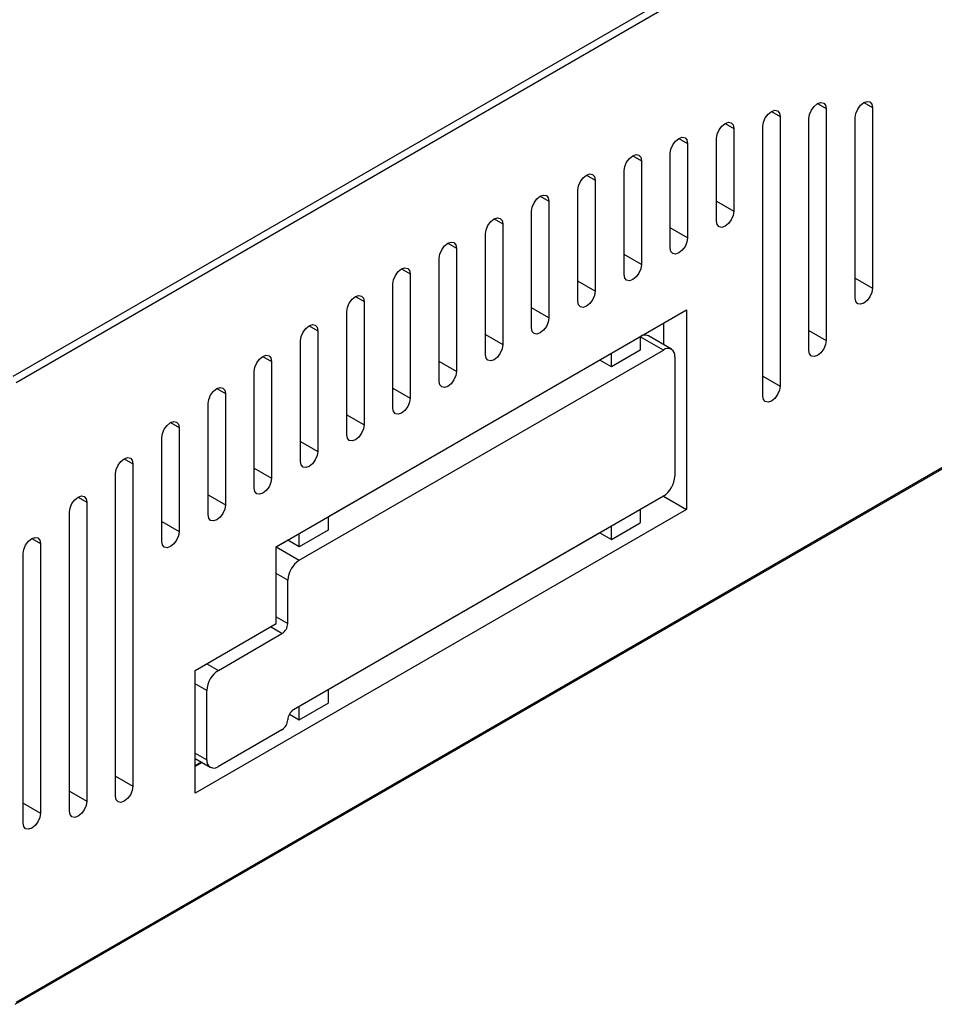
# Model space of a CAD drawing. Header units: millimetres. Extents: x 0 to 629, y 0 to 486.
# Tile 21 of 23: x 501 to 557, y 281 to 341. Entities that reach past the tile are written whole.
import ezdxf

# ---------------------------------------------------------------- set-up
doc = ezdxf.new("R2010")
doc.units = ezdxf.units.MM
doc.header["$LTSCALE"] = 2.25

msp = doc.modelspace()

# ---------------------------------------------------------------- linework, layer by layer
for p, q in [((556.469, 351.836), (500.183, 319.343)), ((556.681, 351.468), (500.396, 318.975)), ((552.262, 336.108), (552.792, 335.802)), ((546.605, 335.565), (547.135, 335.259)), ((549.433, 336.042), (549.964, 335.736)), ((549.964, 335.736), (549.964, 321.558)), ((552.792, 335.802), (552.792, 324.757)), ((547.135, 335.259), (547.135, 318.769)), ((548.903, 320.945), (548.903, 335.124)), ((551.731, 324.145), (551.731, 335.19)), ((543.776, 334.833), (544.307, 334.527)), ((544.307, 334.527), (544.307, 329.464)), ((546.075, 318.157), (546.075, 334.646)), ((540.948, 333.918), (541.478, 333.612)), ((543.246, 328.852), (543.246, 333.915)), ((541.478, 333.612), (541.478, 327.831)), ((538.12, 332.857), (538.65, 332.551)), ((538.65, 332.551), (538.65, 326.198)), ((540.418, 327.219), (540.418, 333)), ((537.589, 325.586), (537.589, 331.939)), ((535.291, 331.673), (535.822, 331.366)), ((535.822, 331.366), (535.822, 324.565)), ((534.761, 323.953), (534.761, 330.754)), ((532.463, 330.38), (532.993, 330.074)), ((532.993, 330.074), (532.993, 322.933)), ((543.246, 330.076), (544.307, 329.464)), ((531.933, 322.32), (531.933, 329.462)), ((500.333, 280.951), (583.843, 329.159)), ((500.396, 281.088), (583.905, 329.297)), ((529.634, 328.989), (530.165, 328.683)), ((530.165, 328.683), (530.165, 321.3)), ((541.478, 327.831), (540.418, 328.443)), ((529.104, 320.687), (529.104, 328.071)), ((526.806, 327.505), (527.336, 327.199)), ((527.336, 327.199), (527.336, 319.667)), ((526.276, 319.055), (526.276, 326.586)), ((538.65, 326.198), (537.589, 326.811)), ((523.977, 325.931), (524.508, 325.625)), ((524.508, 325.625), (524.508, 318.034)), ((551.731, 325.37), (552.792, 324.757)), ((523.447, 317.422), (523.447, 325.012)), ((535.822, 324.565), (534.761, 325.178)), ((521.149, 324.239), (521.679, 323.933)), ((521.679, 323.933), (521.679, 316.401)), ((532.993, 322.933), (531.933, 323.545)), ((516.305, 308.93), (541.408, 323.422)), ((520.619, 315.789), (520.619, 323.321)), ((541.408, 323.422), (541.408, 311.214)), ((518.321, 322.458), (518.851, 322.152)), ((539.994, 322.605), (539.994, 321.31)), ((518.851, 322.152), (518.851, 314.769)), ((529.104, 321.912), (530.165, 321.3)), ((539.994, 320.972), (538.579, 321.789)), ((538.579, 321.789), (538.579, 320.972)), ((540.493, 321.022), (539.079, 321.838)), ((548.903, 322.17), (549.964, 321.558)), ((517.79, 314.156), (517.79, 321.539)), ((515.492, 320.583), (516.023, 320.277)), ((517.72, 308.114), (539.994, 320.972)), ((538.579, 320.972), (536.812, 319.952)), ((536.812, 319.952), (536.812, 320.768)), ((540.701, 320.564), (540.701, 313.256)), ((516.023, 320.277), (516.023, 313.136)), ((536.104, 320.36), (519.487, 310.767)), ((527.336, 319.667), (526.276, 320.279)), ((536.812, 319.952), (536.104, 320.36)), ((536.104, 320.36), (536.104, 320.36)), ((514.962, 312.523), (514.962, 319.665)), ((546.075, 319.382), (547.135, 318.769)), ((512.664, 318.61), (513.194, 318.304)), ((523.447, 318.646), (524.508, 318.034)), ((513.194, 318.304), (513.194, 311.503)), ((512.134, 310.891), (512.134, 317.692)), ((520.619, 317.014), (521.679, 316.401)), ((509.835, 316.529), (510.366, 316.223)), ((510.366, 316.223), (510.366, 309.87)), ((509.305, 309.258), (509.305, 315.61)), ((517.79, 315.381), (518.851, 314.769)), ((507.007, 314.325), (507.537, 314.018)), ((507.537, 314.018), (507.537, 294.291)), ((506.477, 293.678), (506.477, 313.406)), ((514.962, 313.748), (516.023, 313.136)), ((512.134, 312.115), (513.194, 311.503)), ((539.994, 312.031), (517.366, 298.969)), ((539.994, 312.031), (538.579, 311.214)), ((539.994, 312.031), (541.408, 311.214)), ((539.994, 312.031), (539.994, 312.031)), ((504.178, 311.974), (504.709, 311.668)), ((504.709, 311.668), (504.709, 293.376)), ((503.648, 292.763), (503.648, 311.056)), ((541.408, 311.214), (511.356, 293.866)), ((538.579, 311.215), (538.579, 310.398)), ((509.305, 310.482), (510.366, 309.87)), ((519.487, 310.767), (519.487, 309.951)), ((536.812, 309.378), (538.579, 310.398)), ((536.812, 309.378), (536.812, 310.194)), ((519.487, 309.951), (517.72, 308.93)), ((517.72, 308.93), (517.72, 309.747)), ((536.104, 309.786), (519.487, 300.193)), ((536.104, 309.786), (536.812, 309.378)), ((536.104, 309.786), (536.104, 309.786)), ((501.35, 309.44), (501.88, 309.134)), ((501.88, 309.134), (501.88, 292.644)), ((517.013, 309.338), (516.305, 308.93)), ((517.013, 309.339), (517.013, 309.338)), ((517.72, 308.93), (517.013, 309.338)), ((500.82, 292.032), (500.82, 308.521)), ((516.305, 304.235), (516.305, 308.93)), ((516.305, 308.93), (517.72, 308.114)), ((517.013, 306.889), (516.305, 307.297)), ((517.013, 304.235), (517.013, 306.889)), ((511.356, 301.378), (516.305, 304.235)), ((516.305, 304.644), (517.013, 304.235)), ((512.77, 301.378), (516.659, 303.623)), ((516.659, 303.623), (515.952, 304.031)), ((512.063, 301.786), (512.77, 301.378)), ((511.356, 293.866), (511.356, 301.378)), ((512.063, 300.153), (511.356, 300.561)), ((512.063, 295.907), (512.063, 300.153)), ((519.487, 300.193), (519.487, 299.377)), ((517.72, 298.356), (519.487, 299.377)), ((517.72, 298.356), (517.72, 299.173)), ((517.116, 298.705), (517.72, 298.356)), ((516.659, 297.744), (512.77, 295.499)), ((511.356, 296.315), (512.063, 295.907)), ((511.356, 295.977), (512.27, 295.449)), ((511.74, 295.755), (511.356, 295.533)), ((511.77, 295.738), (511.356, 295.499)), ((506.477, 294.903), (507.537, 294.291)), ((503.648, 293.988), (504.709, 293.376)), ((500.82, 293.257), (501.88, 292.644))]:
    msp.add_line(p, q)
at = {"flags": 128}
for points in [[(548.903, 335.124), (548.943, 335.381), (549.058, 335.646), (549.23, 335.878), (549.433, 336.042), (549.636, 336.113), (549.808, 336.079), (549.923, 335.947), (549.964, 335.736)], [(551.731, 335.19), (551.772, 335.447), (551.887, 335.712), (552.059, 335.944), (552.262, 336.108), (552.465, 336.179), (552.637, 336.145), (552.752, 336.013), (552.792, 335.802)], [(546.075, 334.646), (546.115, 334.904), (546.23, 335.169), (546.402, 335.401), (546.605, 335.565), (546.808, 335.635), (546.98, 335.602), (547.095, 335.47), (547.135, 335.259)], [(543.246, 333.915), (543.287, 334.173), (543.402, 334.438), (543.574, 334.67), (543.777, 334.833), (543.979, 334.904), (544.152, 334.871), (544.267, 334.738), (544.307, 334.527)], [(540.418, 333), (540.458, 333.258), (540.573, 333.523), (540.745, 333.755), (540.948, 333.918), (541.151, 333.989), (541.323, 333.956), (541.438, 333.823), (541.478, 333.612)], [(537.589, 331.939), (537.63, 332.196), (537.745, 332.461), (537.917, 332.693), (538.12, 332.857), (538.323, 332.928), (538.495, 332.894), (538.61, 332.762), (538.65, 332.551)], [(534.761, 330.754), (534.801, 331.012), (534.916, 331.277), (535.088, 331.509), (535.291, 331.673), (535.494, 331.743), (535.666, 331.71), (535.781, 331.577), (535.822, 331.366)], [(531.933, 329.462), (531.973, 329.719), (532.088, 329.984), (532.26, 330.217), (532.463, 330.38), (532.666, 330.451), (532.838, 330.417), (532.953, 330.285), (532.993, 330.074)], [(544.307, 329.464), (544.267, 329.206), (544.152, 328.941), (543.979, 328.709), (543.777, 328.545), (543.574, 328.475), (543.402, 328.508), (543.287, 328.641), (543.246, 328.852)], [(529.104, 328.071), (529.144, 328.328), (529.259, 328.593), (529.431, 328.825), (529.634, 328.989), (529.837, 329.06), (530.009, 329.026), (530.124, 328.894), (530.165, 328.683)], [(541.478, 327.831), (541.438, 327.573), (541.323, 327.308), (541.151, 327.076), (540.948, 326.912), (540.745, 326.842), (540.573, 326.875), (540.458, 327.008), (540.418, 327.219)], [(526.276, 326.586), (526.316, 326.844), (526.431, 327.109), (526.603, 327.341), (526.806, 327.505), (527.009, 327.576), (527.181, 327.542), (527.296, 327.41), (527.336, 327.199)], [(523.447, 325.012), (523.488, 325.27), (523.603, 325.535), (523.775, 325.767), (523.978, 325.931), (524.181, 326.002), (524.353, 325.968), (524.468, 325.836), (524.508, 325.625)], [(538.65, 326.198), (538.61, 325.941), (538.495, 325.676), (538.323, 325.443), (538.12, 325.28), (537.917, 325.209), (537.745, 325.243), (537.63, 325.375), (537.589, 325.586)], [(552.792, 324.757), (552.752, 324.5), (552.637, 324.235), (552.465, 324.003), (552.262, 323.839), (552.059, 323.768), (551.887, 323.802), (551.772, 323.934), (551.731, 324.145)], [(520.619, 323.321), (520.659, 323.578), (520.774, 323.844), (520.946, 324.076), (521.149, 324.239), (521.352, 324.31), (521.524, 324.276), (521.639, 324.144), (521.679, 323.933)], [(535.822, 324.565), (535.781, 324.308), (535.666, 324.043), (535.494, 323.811), (535.291, 323.647), (535.088, 323.576), (534.916, 323.61), (534.801, 323.742), (534.761, 323.953)], [(532.993, 322.933), (532.953, 322.675), (532.838, 322.41), (532.666, 322.178), (532.463, 322.014), (532.26, 321.944), (532.088, 321.977), (531.973, 322.109), (531.933, 322.32)], [(517.79, 321.539), (517.831, 321.797), (517.946, 322.062), (518.118, 322.294), (518.321, 322.458), (518.524, 322.528), (518.696, 322.495), (518.811, 322.363), (518.851, 322.152)], [(530.165, 321.3), (530.124, 321.042), (530.009, 320.777), (529.837, 320.545), (529.634, 320.381), (529.431, 320.311), (529.259, 320.344), (529.144, 320.476), (529.104, 320.687)], [(549.964, 321.558), (549.923, 321.3), (549.808, 321.035), (549.636, 320.803), (549.433, 320.639), (549.23, 320.568), (549.058, 320.602), (548.943, 320.734), (548.903, 320.945)], [(514.962, 319.665), (515.002, 319.923), (515.117, 320.188), (515.289, 320.42), (515.492, 320.583), (515.695, 320.654), (515.867, 320.621), (515.982, 320.488), (516.023, 320.277)], [(527.336, 319.667), (527.296, 319.409), (527.181, 319.144), (527.009, 318.912), (526.806, 318.748), (526.603, 318.678), (526.431, 318.711), (526.316, 318.844), (526.276, 319.055)], [(512.134, 317.692), (512.174, 317.949), (512.289, 318.214), (512.461, 318.446), (512.664, 318.61), (512.867, 318.681), (513.039, 318.647), (513.154, 318.515), (513.194, 318.304)], [(547.135, 318.769), (547.095, 318.512), (546.98, 318.247), (546.808, 318.015), (546.605, 317.851), (546.402, 317.78), (546.23, 317.814), (546.115, 317.946), (546.075, 318.157)], [(524.508, 318.034), (524.468, 317.776), (524.353, 317.511), (524.181, 317.279), (523.978, 317.116), (523.775, 317.045), (523.603, 317.078), (523.488, 317.211), (523.447, 317.422)], [(509.305, 315.61), (509.345, 315.868), (509.46, 316.133), (509.632, 316.365), (509.835, 316.529), (510.038, 316.6), (510.21, 316.566), (510.325, 316.434), (510.366, 316.223)], [(521.679, 316.401), (521.639, 316.144), (521.524, 315.879), (521.352, 315.647), (521.149, 315.483), (520.946, 315.412), (520.774, 315.446), (520.659, 315.578), (520.619, 315.789)], [(506.477, 313.406), (506.517, 313.664), (506.632, 313.929), (506.804, 314.161), (507.007, 314.325), (507.21, 314.395), (507.382, 314.362), (507.497, 314.229), (507.537, 314.018)], [(518.851, 314.769), (518.811, 314.511), (518.696, 314.246), (518.524, 314.014), (518.321, 313.85), (518.118, 313.779), (517.946, 313.813), (517.831, 313.945), (517.79, 314.156)], [(516.023, 313.136), (515.982, 312.878), (515.867, 312.613), (515.695, 312.381), (515.492, 312.217), (515.289, 312.147), (515.117, 312.18), (515.002, 312.312), (514.962, 312.523)], [(503.648, 311.056), (503.689, 311.313), (503.804, 311.578), (503.976, 311.81), (504.179, 311.974), (504.382, 312.045), (504.554, 312.011), (504.669, 311.879), (504.709, 311.668)], [(513.194, 311.503), (513.154, 311.245), (513.039, 310.98), (512.867, 310.748), (512.664, 310.584), (512.461, 310.514), (512.289, 310.547), (512.174, 310.68), (512.134, 310.891)], [(510.366, 309.87), (510.325, 309.612), (510.21, 309.347), (510.038, 309.115), (509.835, 308.952), (509.632, 308.881), (509.46, 308.914), (509.345, 309.047), (509.305, 309.258)], [(500.82, 308.521), (500.86, 308.779), (500.975, 309.044), (501.147, 309.276), (501.35, 309.44), (501.553, 309.51), (501.725, 309.477), (501.84, 309.345), (501.88, 309.134)], [(507.537, 294.291), (507.497, 294.033), (507.382, 293.768), (507.21, 293.536), (507.007, 293.372), (506.804, 293.302), (506.632, 293.335), (506.517, 293.467), (506.477, 293.678)], [(504.709, 293.376), (504.669, 293.118), (504.554, 292.853), (504.382, 292.621), (504.179, 292.457), (503.976, 292.387), (503.804, 292.42), (503.689, 292.552), (503.648, 292.763)], [(501.88, 292.644), (501.84, 292.387), (501.725, 292.122), (501.553, 291.89), (501.35, 291.726), (501.147, 291.655), (500.975, 291.689), (500.86, 291.821), (500.82, 292.032)]]:
    msp.add_lwpolyline(points, dxfattribs=at)
for centre, radius, start, end in [((538.872, 321.38), 0.503, 65.69288, 125.61758), ((540.27, 320.634), 0.437, 350.78596, 129.20329), ((539.165, 313.326), 1.537, 302.60548, 357.39452), ((518.548, 306.819), 1.537, 122.60548, 177.39452), ((516.245, 304.27), 0.768, 302.60548, 357.39452), ((513.598, 300.083), 1.537, 122.60548, 177.39452), ((517.78, 298.321), 0.768, 122.60548, 177.39452), ((516.245, 298.391), 0.768, 302.60548, 357.39452), ((512.494, 295.837), 0.437, 170.78596, 309.20329)]:
    msp.add_arc(centre, radius, start, end)

doc.saveas('drawing.dxf')
